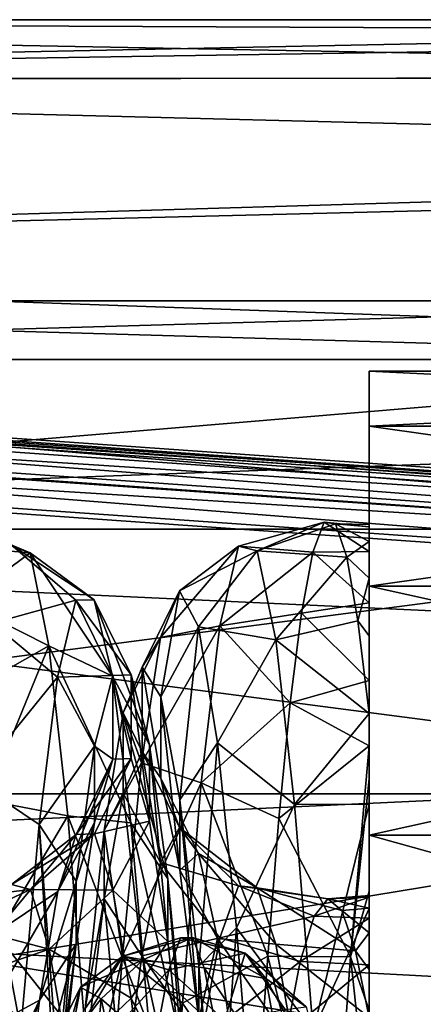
# Model space of a CAD drawing. Header units: metres. Extents: x -40 to 104, y -17 to 17.
# Tile 100 of 115: x 44.19 to 47.06, y 3.5 to 10.5. Entities that reach past the tile are written whole.
import ezdxf

# ---------------------------------------------------------------- set-up
doc = ezdxf.new("R2010")
doc.units = ezdxf.units.M
doc.layers.add('solid_122529', color=7, linetype='CONTINUOUS')

msp = doc.modelspace()

# ---------------------------------------------------------------- linework, layer by layer
at = {"layer": 'solid_122529'}
for points in [[(56.07732, 10.090446, 565.096741), (34.599998, 10.074677, 565.041809), (34.599998, 10.5, 568)], [(55.36795, 10.5, 568), (34.599998, 10.5, 568), (34.599998, 10.074677, 570.958191)], [(55.534248, 10.403987, 566.581543), (34.599998, 10.5, 568), (55.36795, 10.5, 568)], [(55.534248, 10.403987, 566.581543), (56.07732, 10.090446, 565.096741), (34.599998, 10.5, 568)], [(55.535011, 10.403546, 569.421631), (55.36795, 10.5, 568), (34.599998, 10.074677, 570.958191)], [(56.079906, 10.088951, 570.908447), (55.535011, 10.403546, 569.421631), (34.599998, 10.074677, 570.958191)], [(56.07732, 10.090446, 565.096741), (57.099998, 9.5, 563.527893), (34.599998, 10.074677, 565.041809)], [(57.099998, 9.5, 572.472107), (56.079906, 10.088951, 570.908447), (34.599998, 10.074677, 570.958191)], [(57.099998, 9.5, 563.527893), (34.599998, 8.833162, 562.323242), (34.599998, 10.074677, 565.041809)], [(57.099998, 9.5, 572.472107), (34.599998, 10.074677, 570.958191), (34.599998, 8.833162, 573.676758)], [(57.099998, 9.5, 563.527893), (61.599998, 7.875339, 561.055298), (34.599998, 8.833162, 562.323242)], [(61.599998, 9.5, 572.472107), (57.099998, 9.5, 572.472107), (34.599998, 8.833162, 573.676758)], [(61.599998, 7.875339, 574.944702), (61.599998, 9.5, 572.472107), (34.599998, 8.833162, 573.676758)], [(20.597013, 9.081103, 585.17804), (53.972324, 6.803407, 588.43457), (20.627794, 9.147927, 584.929932)], [(26.515778, 8.76333, 581.526733), (20.627794, 9.147927, 584.929932), (53.972324, 6.803407, 588.43457)], [(53.941547, 6.736583, 588.682678), (20.597013, 9.081103, 585.17804), (20.565187, 8.898537, 585.358704)], [(53.941547, 6.736583, 588.682678), (53.972324, 6.803407, 588.43457), (20.597013, 9.081103, 585.17804)], [(53.909721, 6.554016, 588.863403), (20.565187, 8.898537, 585.358704), (20.562605, 8.878168, 585.36969)], [(53.909721, 6.554016, 588.863403), (53.941547, 6.736583, 588.682678), (20.565187, 8.898537, 585.358704)], [(53.909721, 6.554016, 588.863403), (20.562605, 8.878168, 585.36969), (20.541, 8.649134, 585.423523)], [(61.599998, 7.875339, 561.055298), (34.599998, 6.876038, 560.064636), (34.599998, 8.833162, 562.323242)], [(61.599998, 7.875339, 574.944702), (34.599998, 8.833162, 573.676758), (34.599998, 6.876038, 575.935364)], [(26.515778, 8.76333, 581.526733), (53.972324, 6.803407, 588.43457), (54.390438, 6.803407, 584.456482)], [(54.411926, 6.736583, 584.207336), (26.515778, 8.76333, 581.526733), (54.390438, 6.803407, 584.456482)], [(26.537249, 8.696631, 581.277832), (26.515778, 8.76333, 581.526733), (54.411926, 6.736583, 584.207336)], [(26.537249, 8.696631, 581.277832), (54.411926, 6.736583, 584.207336), (54.418358, 6.554016, 584.023987)], [(26.543695, 8.51393, 581.094238), (26.537249, 8.696631, 581.277832), (54.418358, 6.554016, 584.023987)], [(53.885139, -6.304641, 588.928162), (20.541, 8.649134, 585.423523), (20.541002, -8.649134, 585.423523)], [(53.885139, -6.304641, 588.928162), (53.885139, 6.304641, 588.928162), (20.541, 8.649134, 585.423523)], [(53.909721, 6.554016, 588.863403), (20.541, 8.649134, 585.423523), (53.885139, 6.304641, 588.928162)], [(26.543695, 8.51393, 581.094238), (54.407833, 6.304637, 583.955566), (26.533504, 8.264537, 581.025818)], [(26.543695, 8.51393, 581.094238), (54.418358, 6.554016, 584.023987), (54.407833, 6.304637, 583.955566)], [(51.099998, 8.083819, 570.627075), (36.700001, 8.083981, 570.626648), (36.700001, 8.5, 568)], [(51.099998, 8.5, 568), (51.099998, 8.083819, 570.627075), (36.700001, 8.5, 568)], [(36.700001, 8.083981, 565.373352), (51.099998, 8.5, 568), (36.700001, 8.5, 568)], [(36.700001, 8.083981, 565.373352), (51.099998, 8.083819, 565.372925), (51.099998, 8.5, 568)], [(26.533504, -8.264537, 581.025818), (26.533504, 8.264537, 581.025818), (54.407833, 6.304637, 583.955566)], [(51.099998, 6.876234, 572.996643), (36.700001, 6.876645, 572.996155), (36.700001, 8.083981, 570.626648)], [(51.099998, 8.083819, 570.627075), (51.099998, 6.876234, 572.996643), (36.700001, 8.083981, 570.626648)], [(36.700001, 8.083981, 565.373352), (36.700001, 6.876645, 563.003845), (51.099998, 8.083819, 565.372925)], [(36.700001, 6.876645, 563.003845), (51.099998, 6.876234, 563.003357), (51.099998, 8.083819, 565.372925)], [(46.679871, 7.608501, 570.471924), (46.679871, 7.999966, 568), (46.679871, 7.608501, 565.528076)], [(54.679871, 7.608501, 565.528076), (46.679871, 7.608501, 565.528076), (46.679871, 7.999966, 568)], [(54.679871, 7.999966, 568), (46.679871, 7.999966, 568), (46.679871, 7.608501, 570.471924)], [(54.679871, 7.999966, 568), (54.679871, 7.608501, 565.528076), (46.679871, 7.999966, 568)], [(54.679871, 7.608501, 570.471924), (54.679871, 7.999966, 568), (46.679871, 7.608501, 570.471924)], [(61.599998, 7.875339, 561.055298), (61.599998, 5.625468, 559.134094), (34.599998, 6.876038, 560.064636)], [(61.599998, 5.625469, 576.865906), (61.599998, 7.875339, 574.944702), (34.599998, 6.876038, 575.935364)], [(46.679871, 7.608501, 570.471924), (46.679871, 7.608501, 565.528076), (46.679871, 6.472044, 563.297607)], [(54.679871, 6.472044, 563.297607), (46.679871, 6.472044, 563.297607), (46.679871, 7.608501, 565.528076)], [(46.679871, 6.472044, 572.702393), (46.679871, 7.608501, 570.471924), (46.679871, 6.472044, 563.297607)], [(54.679871, 7.608501, 565.528076), (54.679871, 6.472044, 563.297607), (46.679871, 7.608501, 565.528076)], [(54.679871, 7.608501, 570.471924), (46.679871, 7.608501, 570.471924), (46.679871, 6.472044, 572.702393)], [(54.679871, 6.472044, 572.702393), (54.679871, 7.608501, 570.471924), (46.679871, 6.472044, 572.702393)], [(44.268578, 6.709414, 569.20752), (43.63113, 6.939402, 568.383667), (43.711361, 6.75733, 569.625122)], [(44.268578, 6.709414, 569.20752), (44.134605, 6.765017, 567.158081), (43.63113, 6.939402, 568.383667)], [(61.599998, 5.625468, 559.134094), (34.599998, 4.361857, 558.448853), (34.599998, 6.876038, 560.064636)], [(61.599998, 5.625469, 576.865906), (34.599998, 6.876038, 575.935364), (34.599998, 4.361857, 577.551147)], [(51.099998, 4.995677, 574.876892), (36.700001, 4.996175, 574.876648), (36.700001, 6.876645, 572.996155)], [(51.099998, 6.876234, 572.996643), (51.099998, 4.995677, 574.876892), (36.700001, 6.876645, 572.996155)], [(36.700001, 6.876645, 563.003845), (36.700001, 4.996175, 561.123352), (51.099998, 6.876234, 563.003357)], [(36.700001, 4.996175, 561.123352), (51.099998, 4.995677, 561.123108), (51.099998, 6.876234, 563.003357)], [(45.750362, 6.755713, 567.096191), (46.358948, 6.927018, 567.435242), (46.278721, 6.712592, 566.198975)], [(45.883125, 6.722025, 569.127319), (46.358948, 6.927018, 567.435242), (45.750362, 6.755713, 567.096191)], [(45.883125, 6.722025, 569.127319), (46.439178, 6.915669, 568.689941), (46.358948, 6.927018, 567.435242)], [(45.883125, 6.722025, 569.127319), (46.519409, 6.678915, 569.922119), (46.439178, 6.915669, 568.689941)], [(46.679871, 6.717909, 566.457275), (46.278721, 6.712592, 566.198975), (46.358948, 6.927018, 567.435242)], [(46.679871, 6.892486, 567.487915), (46.358948, 6.927018, 567.435242), (46.439178, 6.915669, 568.689941)], [(46.679871, 6.892486, 567.487915), (46.679871, 6.717909, 566.457275), (46.358948, 6.927018, 567.435242)], [(46.679871, 6.788997, 569.420593), (46.439178, 6.915669, 568.689941), (46.519409, 6.678915, 569.922119)], [(46.679871, 6.909431, 568.470032), (46.679871, 6.892486, 567.487915), (46.439178, 6.915669, 568.689941)], [(46.679871, 6.788997, 569.420593), (46.679871, 6.909431, 568.470032), (46.439178, 6.915669, 568.689941)], [(46.679871, 4.272389, 568.189758), (46.679871, 6.892486, 567.487915), (46.679871, 6.909431, 568.470032)], [(46.679871, 4.181982, 568.836365), (46.679871, 6.909431, 568.470032), (46.679871, 6.788997, 569.420593)], [(46.679871, 4.272389, 568.189758), (46.679871, 6.909431, 568.470032), (46.679871, 4.181982, 568.836365)], [(46.679871, 4.110057, 566.677856), (46.679871, 6.717909, 566.457275), (46.679871, 6.892486, 567.487915)], [(46.679871, 4.261262, 567.473999), (46.679871, 6.892486, 567.487915), (46.679871, 4.272389, 568.189758)], [(46.679871, 4.110057, 566.677856), (46.679871, 6.892486, 567.487915), (46.679871, 4.261262, 567.473999)], [(44.268578, 6.709414, 569.20752), (43.711361, 6.75733, 569.625122), (43.791592, 6.355013, 570.813599)], [(44.594299, 6.372595, 567.048218), (44.000629, 6.208772, 565.184753), (44.134605, 6.765017, 567.158081)], [(44.724655, 6.375225, 568.934021), (44.134605, 6.765017, 567.158081), (44.268578, 6.709414, 569.20752)], [(44.724655, 6.375225, 568.934021), (44.594299, 6.372595, 567.048218), (44.134605, 6.765017, 567.158081)], [(45.750362, 6.755713, 567.096191), (45.196236, 6.107368, 565.954163), (45.3311, 6.439708, 567.875427)], [(45.750362, 6.755713, 567.096191), (45.617599, 6.189314, 565.145386), (45.196236, 6.107368, 565.954163)], [(45.883125, 6.722025, 569.127319), (45.750362, 6.755713, 567.096191), (45.3311, 6.439708, 567.875427)], [(45.883125, 6.722025, 569.127319), (45.3311, 6.439708, 567.875427), (45.465961, 6.181917, 569.808105)], [(46.015884, 6.091241, 571.058289), (45.883125, 6.722025, 569.127319), (45.465961, 6.181917, 569.808105)], [(45.750362, 6.755713, 567.096191), (46.278721, 6.712592, 566.198975), (45.617599, 6.189314, 565.145386)], [(46.015884, 6.091241, 571.058289), (46.519409, 6.678915, 569.922119), (45.883125, 6.722025, 569.127319)], [(46.679871, 6.529483, 570.362366), (46.679871, 6.788997, 569.420593), (46.519409, 6.678915, 569.922119)], [(46.679871, 4.006073, 569.438965), (46.679871, 6.788997, 569.420593), (46.679871, 6.529483, 570.362366)], [(46.679871, 4.181982, 568.836365), (46.679871, 6.788997, 569.420593), (46.679871, 4.006073, 569.438965)], [(44.40255, 6.046992, 571.147705), (44.268578, 6.709414, 569.20752), (43.791592, 6.355013, 570.813599)], [(44.855015, 5.831746, 570.739807), (44.268578, 6.709414, 569.20752), (44.40255, 6.046992, 571.147705)], [(44.855015, 5.831746, 570.739807), (44.724655, 6.375225, 568.934021), (44.268578, 6.709414, 569.20752)], [(45.617599, 6.189314, 565.145386), (46.278721, 6.712592, 566.198975), (46.19849, 6.279379, 565.021423)], [(46.015884, 6.091241, 571.058289), (46.59964, 6.224471, 571.091675), (46.519409, 6.678915, 569.922119)], [(46.679871, 6.354287, 565.392761), (46.19849, 6.279379, 565.021423), (46.278721, 6.712592, 566.198975)], [(46.679871, 6.717909, 566.457275), (46.679871, 6.354287, 565.392761), (46.278721, 6.712592, 566.198975)], [(46.679871, 6.529483, 570.362366), (46.519409, 6.678915, 569.922119), (46.59964, 6.224471, 571.091675)], [(46.679871, 3.779055, 565.84314), (46.679871, 6.354287, 565.392761), (46.679871, 6.717909, 566.457275)], [(46.679871, 4.110057, 566.677856), (46.679871, 3.779055, 565.84314), (46.679871, 6.717909, 566.457275)], [(46.679871, 6.118959, 571.292114), (46.679871, 6.529483, 570.362366), (46.59964, 6.224471, 571.091675)], [(46.679871, 3.404373, 570.544128), (46.679871, 6.529483, 570.362366), (46.679871, 6.118959, 571.292114)], [(46.679871, 3.745405, 570.012146), (46.679871, 6.529483, 570.362366), (46.679871, 3.404373, 570.544128)], [(46.679871, 4.006073, 569.438965), (46.679871, 6.529483, 570.362366), (46.679871, 3.745405, 570.012146)], [(46.679871, 6.472044, 572.702393), (46.679871, 6.472044, 563.297607), (46.679871, 4.702182, 561.527832)], [(54.679871, 4.702182, 561.527832), (46.679871, 4.702182, 561.527832), (46.679871, 6.472044, 563.297607)], [(46.679871, 4.702182, 574.472168), (46.679871, 6.472044, 572.702393), (46.679871, 4.702182, 561.527832)], [(54.679871, 6.472044, 563.297607), (54.679871, 4.702182, 561.527832), (46.679871, 6.472044, 563.297607)], [(54.679871, 6.472044, 572.702393), (46.679871, 6.472044, 572.702393), (46.679871, 4.702182, 574.472168)], [(54.679871, 4.702182, 574.472168), (54.679871, 6.472044, 572.702393), (46.679871, 4.702182, 574.472168)], [(44.594299, 6.372595, 567.048218), (44.463943, 5.824081, 565.243896), (44.000629, 6.208772, 565.184753)], [(44.856159, 5.83698, 567.124756), (44.463943, 5.824081, 565.243896), (44.594299, 6.372595, 567.048218)], [(44.986431, 5.840544, 568.851135), (44.594299, 6.372595, 567.048218), (44.724655, 6.375225, 568.934021)], [(44.986431, 5.840544, 568.851135), (44.856159, 5.83698, 567.124756), (44.594299, 6.372595, 567.048218)], [(45.116703, 5.344448, 570.504639), (44.724655, 6.375225, 568.934021), (44.855015, 5.831746, 570.739807)], [(45.116703, 5.344448, 570.504639), (44.986431, 5.840544, 568.851135), (44.724655, 6.375225, 568.934021)], [(45.3311, 6.439708, 567.875427), (45.0644, 5.896179, 567.808716), (45.19902, 5.684112, 569.578735)], [(45.3311, 6.439708, 567.875427), (45.196236, 6.107368, 565.954163), (45.0644, 5.896179, 567.808716)], [(45.465961, 6.181917, 569.808105), (45.3311, 6.439708, 567.875427), (45.19902, 5.684112, 569.578735)], [(26.533504, -8.264537, 581.025818), (54.407833, 6.304637, 583.955566), (54.407833, -6.304637, 583.955566)], [(44.40255, 6.046992, 571.147705), (43.791592, 6.355013, 570.813599), (43.871819, 5.745565, 571.910339)], [(46.679871, 6.354287, 565.392761), (46.679871, 5.801835, 564.378174), (46.19849, 6.279379, 565.021423)], [(46.679871, 2.696485, 564.471252), (46.679871, 5.801835, 564.378174), (46.679871, 6.354287, 565.392761)], [(46.679871, 3.284091, 565.080811), (46.679871, 6.354287, 565.392761), (46.679871, 3.414261, 565.249939)], [(46.679871, 3.779055, 565.84314), (46.679871, 3.414261, 565.249939), (46.679871, 6.354287, 565.392761)], [(46.679871, 2.696485, 564.471252), (46.679871, 6.354287, 565.392761), (46.679871, 3.284091, 565.080811)], [(45.617599, 6.189314, 565.145386), (46.19849, 6.279379, 565.021423), (46.118259, 5.6415, 563.940918)], [(46.679871, 5.801835, 564.378174), (46.118259, 5.6415, 563.940918), (46.19849, 6.279379, 565.021423)], [(44.463943, 5.824081, 565.243896), (43.866657, 5.090987, 563.466125), (44.000629, 6.208772, 565.184753)], [(45.617599, 6.189314, 565.145386), (45.061371, 5.215353, 564.220398), (45.196236, 6.107368, 565.954163)], [(45.617599, 6.189314, 565.145386), (45.48484, 5.073138, 563.44812), (45.061371, 5.215353, 564.220398)], [(45.465961, 6.181917, 569.808105), (45.19902, 5.684112, 569.578735), (45.333641, 4.953009, 571.20459)], [(45.600826, 5.35762, 571.575073), (45.465961, 6.181917, 569.808105), (45.333641, 4.953009, 571.20459)], [(46.015884, 6.091241, 571.058289), (45.465961, 6.181917, 569.808105), (45.600826, 5.35762, 571.575073)], [(45.617599, 6.189314, 565.145386), (46.118259, 5.6415, 563.940918), (45.48484, 5.073138, 563.44812)], [(46.015884, 6.091241, 571.058289), (46.679871, 5.567152, 572.160461), (46.59964, 6.224471, 571.091675)], [(46.679871, 6.118959, 571.292114), (46.59964, 6.224471, 571.091675), (46.679871, 5.567152, 572.160461)], [(45.196236, 6.107368, 565.954163), (44.929779, 5.569847, 566.056213), (45.0644, 5.896179, 567.808716)], [(45.196236, 6.107368, 565.954163), (45.061371, 5.215353, 564.220398), (44.929779, 5.569847, 566.056213)], [(46.679871, 2.596516, 571.371643), (46.679871, 6.118959, 571.292114), (46.679871, 5.567152, 572.160461)], [(46.679871, 3.02769, 570.984558), (46.679871, 3.404373, 570.544128), (46.679871, 6.118959, 571.292114)], [(46.679871, 3.02769, 570.984558), (46.679871, 6.118959, 571.292114), (46.679871, 2.596516, 571.371643)], [(44.40255, 6.046992, 571.147705), (43.871819, 5.745565, 571.910339), (43.952049, 4.948849, 572.8797)], [(44.536522, 4.837663, 572.803284), (44.40255, 6.046992, 571.147705), (43.952049, 4.948849, 572.8797)], [(44.985371, 4.788713, 572.310913), (44.40255, 6.046992, 571.147705), (44.536522, 4.837663, 572.803284)], [(44.985371, 4.788713, 572.310913), (44.855015, 5.831746, 570.739807), (44.40255, 6.046992, 571.147705)], [(46.148647, 4.919391, 572.717651), (46.015884, 6.091241, 571.058289), (45.600826, 5.35762, 571.575073)], [(46.148647, 4.919391, 572.717651), (46.679871, 5.567152, 572.160461), (46.015884, 6.091241, 571.058289)], [(45.0644, 5.896179, 567.808716), (44.929779, 5.569847, 566.056213), (45.064579, 5.29479, 567.822449)], [(45.0644, 5.896179, 567.808716), (45.064579, 5.29479, 567.822449), (45.199181, 5.106156, 569.411926)], [(45.19902, 5.684112, 569.578735), (45.0644, 5.896179, 567.808716), (45.199181, 5.106156, 569.411926)], [(44.463943, 5.824081, 565.243896), (44.333588, 4.77667, 563.67572), (43.866657, 5.090987, 563.466125)], [(44.725883, 5.33406, 565.473328), (44.333588, 4.77667, 563.67572), (44.463943, 5.824081, 565.243896)], [(44.856159, 5.83698, 567.124756), (44.725883, 5.33406, 565.473328), (44.463943, 5.824081, 565.243896)], [(44.856701, 5.241896, 567.212524), (44.725883, 5.33406, 565.473328), (44.856159, 5.83698, 567.124756)], [(45.246975, 4.391133, 571.943909), (44.855015, 5.831746, 570.739807), (44.985371, 4.788713, 572.310913)], [(45.246975, 4.391133, 571.943909), (45.116703, 5.344448, 570.504639), (44.855015, 5.831746, 570.739807)], [(44.986931, 5.245604, 568.76239), (44.856159, 5.83698, 567.124756), (44.986431, 5.840544, 568.851135)], [(44.986931, 5.245604, 568.76239), (44.856701, 5.241896, 567.212524), (44.856159, 5.83698, 567.124756)], [(45.117165, 4.800831, 570.247131), (44.986431, 5.840544, 568.851135), (45.116703, 5.344448, 570.504639)], [(45.117165, 4.800831, 570.247131), (44.986931, 5.245604, 568.76239), (44.986431, 5.840544, 568.851135)], [(46.679871, 5.801835, 564.378174), (46.679871, 5.336331, 563.757446), (46.118259, 5.6415, 563.940918)], [(46.679871, 2.074622, 564.018127), (46.679871, 5.336331, 563.757446), (46.679871, 5.801835, 564.378174)], [(46.679871, 2.074622, 564.018127), (46.679871, 5.801835, 564.378174), (46.679871, 2.696485, 564.471252)], [(45.19902, 5.684112, 569.578735), (45.199181, 5.106156, 569.411926), (45.333782, 4.451403, 570.872498)], [(45.333641, 4.953009, 571.20459), (45.19902, 5.684112, 569.578735), (45.333782, 4.451403, 570.872498)], [(61.599998, 2.929008, 578.083191), (61.599998, 5.625469, 576.865906), (34.599998, 4.361857, 577.551147)], [(61.599998, 5.625468, 559.134094), (61.599998, 2.929007, 557.916809), (34.599998, 4.361857, 558.448853)], [(45.48484, 5.073138, 563.44812), (46.118259, 5.6415, 563.940918), (46.038029, 4.819746, 562.992737)], [(46.679871, 5.336331, 563.757446), (46.038029, 4.819746, 562.992737), (46.118259, 5.6415, 563.940918)], [(44.929779, 5.569847, 566.056213), (44.795158, 4.734913, 564.481201), (44.929981, 5.000084, 566.249146)], [(45.061371, 5.215353, 564.220398), (44.795158, 4.734913, 564.481201), (44.929779, 5.569847, 566.056213)], [(44.929779, 5.569847, 566.056213), (44.929981, 5.000084, 566.249146), (45.064579, 5.29479, 567.822449)], [(46.679871, 4.921695, 572.904907), (46.679871, 5.567152, 572.160461), (46.148647, 4.919391, 572.717651)], [(46.679871, 1.597499, 571.962402), (46.679871, 5.567152, 572.160461), (46.679871, 1.024422, 572.161255)], [(46.679871, 4.921695, 572.904907), (46.679871, 1.024422, 572.161255), (46.679871, 5.567152, 572.160461)], [(46.679871, 2.119651, 571.69812), (46.679871, 5.567152, 572.160461), (46.679871, 1.597499, 571.962402)], [(46.679871, 2.596516, 571.371643), (46.679871, 5.567152, 572.160461), (46.679871, 2.119651, 571.69812)], [(44.725883, 5.33406, 565.473328), (44.595612, 4.37481, 564.038025), (44.333588, 4.77667, 563.67572)], [(44.726471, 4.790027, 565.729919), (44.595612, 4.37481, 564.038025), (44.725883, 5.33406, 565.473328)], [(44.856701, 5.241896, 567.212524), (44.726471, 4.790027, 565.729919), (44.725883, 5.33406, 565.473328)], [(45.247395, 3.945606, 571.539734), (45.116703, 5.344448, 570.504639), (45.246975, 4.391133, 571.943909)], [(45.247395, 3.945606, 571.539734), (45.117165, 4.800831, 570.247131), (45.116703, 5.344448, 570.504639)], [(45.600826, 5.35762, 571.575073), (45.333641, 4.953009, 571.20459), (45.468262, 3.769631, 572.537781)], [(45.735687, 4.042354, 573.014465), (45.600826, 5.35762, 571.575073), (45.468262, 3.769631, 572.537781)], [(46.148647, 4.919391, 572.717651), (45.600826, 5.35762, 571.575073), (45.735687, 4.042354, 573.014465)], [(46.679871, 5.336331, 563.757446), (46.54612, 3.836195, 562.364563), (46.038029, 4.819746, 562.992737)], [(46.679871, 5.100946, 563.494934), (46.54612, 3.836195, 562.364563), (46.679871, 5.336331, 563.757446)], [(46.679871, 1.457913, 563.700073), (46.679871, 5.100946, 563.494934), (46.679871, 5.336331, 563.757446)], [(46.679871, 1.457913, 563.700073), (46.679871, 5.336331, 563.757446), (46.679871, 2.074622, 564.018127)], [(45.064579, 5.29479, 567.822449), (44.929981, 5.000084, 566.249146), (45.196812, 4.505895, 566.475769)], [(45.064579, 5.29479, 567.822449), (45.196812, 4.505895, 566.475769), (45.331615, 4.755521, 567.893311)], [(45.199181, 5.106156, 569.411926), (45.064579, 5.29479, 567.822449), (45.331615, 4.755521, 567.893311)], [(44.465641, 4.300867, 565.962463), (44.726471, 4.790027, 565.729919), (44.856701, 5.241896, 567.212524)], [(44.595905, 4.706425, 567.293945), (44.465641, 4.300867, 565.962463), (44.856701, 5.241896, 567.212524)], [(44.595905, 4.706425, 567.293945), (44.856701, 5.241896, 567.212524), (44.986931, 5.245604, 568.76239)], [(44.726166, 4.709408, 568.685852), (44.595905, 4.706425, 567.293945), (44.986931, 5.245604, 568.76239)], [(44.726166, 4.709408, 568.685852), (44.986931, 5.245604, 568.76239), (45.117165, 4.800831, 570.247131)], [(45.061371, 5.215353, 564.220398), (44.92651, 3.845407, 562.832947), (44.795158, 4.734913, 564.481201)], [(45.48484, 5.073138, 563.44812), (44.92651, 3.845407, 562.832947), (45.061371, 5.215353, 564.220398)], [(43.866657, 5.090987, 563.466125), (44.203266, 3.32006, 562.478027), (43.943237, 3.448341, 562.264648)], [(44.333588, 4.77667, 563.67572), (44.203266, 3.32006, 562.478027), (43.866657, 5.090987, 563.466125)], [(45.48484, 5.073138, 563.44812), (45.352077, 3.506332, 562.155151), (44.92651, 3.845407, 562.832947)], [(45.199181, 5.106156, 569.411926), (45.331615, 4.755521, 567.893311), (45.466423, 4.569721, 569.320618)], [(45.333782, 4.451403, 570.872498), (45.199181, 5.106156, 569.411926), (45.466423, 4.569721, 569.320618)], [(45.48484, 5.073138, 563.44812), (45.957798, 3.840899, 562.207764), (45.352077, 3.506332, 562.155151)], [(45.48484, 5.073138, 563.44812), (46.038029, 4.819746, 562.992737), (45.957798, 3.840899, 562.207764)], [(46.679871, 4.303121, 562.776245), (46.54612, 3.836195, 562.364563), (46.679871, 5.100946, 563.494934)], [(46.679871, -3.273397, 562.788696), (46.679871, 4.303121, 562.776245), (46.679871, 5.100946, 563.494934)], [(46.679871, -3.53631, 563.038391), (46.679871, 5.100946, 563.494934), (46.679871, -3.643334, 563.153442)], [(46.679871, -0.139679, 563.313782), (46.679871, -3.643334, 563.153442), (46.679871, 5.100946, 563.494934)], [(46.679871, -3.413778, 562.916809), (46.679871, 5.100946, 563.494934), (46.679871, -3.53631, 563.038391)], [(46.679871, -3.273397, 562.788696), (46.679871, 5.100946, 563.494934), (46.679871, -3.413778, 562.916809)], [(46.679871, 0.876293, 563.493652), (46.679871, 5.100946, 563.494934), (46.679871, 1.457913, 563.700073)], [(46.679871, 0.342893, 563.372498), (46.679871, 5.100946, 563.494934), (46.679871, 0.876293, 563.493652)], [(46.679871, -0.139679, 563.313782), (46.679871, 5.100946, 563.494934), (46.679871, 0.342893, 563.372498)], [(51.099998, 2.626309, 576.083923), (36.700001, 2.626644, 576.083984), (36.700001, 4.996175, 574.876648)], [(51.099998, 4.995677, 574.876892), (51.099998, 2.626309, 576.083923), (36.700001, 4.996175, 574.876648)], [(36.700001, 4.996175, 561.123352), (36.700001, 2.626644, 559.916016), (51.099998, 4.995677, 561.123108)], [(36.700001, 2.626644, 559.916016), (51.099998, 2.626309, 559.916077), (51.099998, 4.995677, 561.123108)], [(44.795158, 4.734913, 564.481201), (44.79538, 4.24894, 564.835693), (44.929981, 5.000084, 566.249146)], [(44.929981, 5.000084, 566.249146), (44.79538, 4.24894, 564.835693), (45.062004, 3.843699, 565.197815)], [(44.929981, 5.000084, 566.249146), (45.062004, 3.843699, 565.197815), (45.196812, 4.505895, 566.475769)], [(44.536522, 4.837663, 572.803284), (43.952049, 4.948849, 572.8797), (44.03228, 3.990834, 573.689941)], [(45.333641, 4.953009, 571.20459), (45.333782, 4.451403, 570.872498), (45.468384, 3.390298, 572.070923)], [(45.468262, 3.769631, 572.537781), (45.333641, 4.953009, 571.20459), (45.468384, 3.390298, 572.070923)], [(46.28141, 3.310569, 573.957886), (46.148647, 4.919391, 572.717651), (45.735687, 4.042354, 573.014465)], [(46.679871, 4.921695, 572.904907), (46.148647, 4.919391, 572.717651), (46.28141, 3.310569, 573.957886)], [(46.679871, 4.179575, 573.545288), (46.679871, 4.921695, 572.904907), (46.28141, 3.310569, 573.957886)], [(46.679871, 4.921695, 572.904907), (46.679871, -0.273203, 572.315857), (46.679871, 0.39634, 572.284424)], [(46.679871, 4.921695, 572.904907), (46.679871, -4.981124, 572.479004), (46.679871, -0.273203, 572.315857)], [(46.679871, 4.921695, 572.904907), (46.679871, 0.39634, 572.284424), (46.679871, 1.024422, 572.161255)], [(46.679871, 4.921695, 572.904907), (46.679871, -4.392052, 573.108765), (46.679871, -4.981124, 572.479004)], [(46.679871, 4.179575, 573.545288), (46.679871, -4.392052, 573.108765), (46.679871, 4.921695, 572.904907)], [(44.670498, 3.190801, 574.024353), (44.536522, 4.837663, 572.803284), (44.03228, 3.990834, 573.689941)], [(45.115726, 3.335473, 573.512756), (44.536522, 4.837663, 572.803284), (44.670498, 3.190801, 574.024353)], [(45.115726, 3.335473, 573.512756), (44.985371, 4.788713, 572.310913), (44.536522, 4.837663, 572.803284)], [(44.333588, 4.77667, 563.67572), (44.433689, 3.100501, 562.843201), (44.203266, 3.32006, 562.478027)], [(44.333588, 4.77667, 563.67572), (44.465347, 3.041276, 562.94165), (44.433689, 3.100501, 562.843201)], [(44.595612, 4.37481, 564.038025), (44.465347, 3.041276, 562.94165), (44.333588, 4.77667, 563.67572)], [(44.335381, 3.527424, 564.805298), (44.596241, 3.928628, 564.441406), (44.726471, 4.790027, 565.729919)], [(44.465641, 4.300867, 565.962463), (44.335381, 3.527424, 564.805298), (44.726471, 4.790027, 565.729919)], [(44.726471, 4.790027, 565.729919), (44.596241, 3.928628, 564.441406), (44.595612, 4.37481, 564.038025)], [(44.85643, 4.309562, 570.019043), (44.726166, 4.709408, 568.685852), (45.117165, 4.800831, 570.247131)], [(44.85643, 4.309562, 570.019043), (45.117165, 4.800831, 570.247131), (45.247395, 3.945606, 571.539734)], [(45.377247, 3.062155, 573.045776), (44.985371, 4.788713, 572.310913), (45.115726, 3.335473, 573.512756)], [(45.377247, 3.062155, 573.045776), (45.246975, 4.391133, 571.943909), (44.985371, 4.788713, 572.310913)], [(46.54612, 3.836195, 562.364563), (45.957798, 3.840899, 562.207764), (46.038029, 4.819746, 562.992737)], [(44.003124, 3.991836, 566.187378), (44.465641, 4.300867, 565.962463), (44.595905, 4.706425, 567.293945)], [(44.136974, 4.350094, 567.455017), (44.003124, 3.991836, 566.187378), (44.595905, 4.706425, 567.293945)], [(44.136974, 4.350094, 567.455017), (44.595905, 4.706425, 567.293945), (44.726166, 4.709408, 568.685852)], [(44.270828, 4.31562, 568.771851), (44.136974, 4.350094, 567.455017), (44.726166, 4.709408, 568.685852)], [(44.270828, 4.31562, 568.771851), (44.726166, 4.709408, 568.685852), (44.85643, 4.309562, 570.019043)], [(44.795158, 4.734913, 564.481201), (44.660534, 3.46762, 563.227478), (44.79538, 4.24894, 564.835693)], [(44.92651, 3.845407, 562.832947), (44.660534, 3.46762, 563.227478), (44.795158, 4.734913, 564.481201)], [(45.331615, 4.755521, 567.893311), (45.196812, 4.505895, 566.475769), (45.751095, 4.341428, 567.399292)], [(45.331615, 4.755521, 567.893311), (45.751095, 4.341428, 567.399292), (45.883774, 4.325787, 568.70459)], [(45.466423, 4.569721, 569.320618), (45.331615, 4.755521, 567.893311), (45.883774, 4.325787, 568.70459)], [(46.679871, 4.702182, 574.472168), (46.679871, 4.702182, 561.527832), (46.679871, 2.472296, 560.391602)], [(54.679871, 2.472296, 560.391602), (46.679871, 2.472296, 560.391602), (46.679871, 4.702182, 561.527832)], [(46.679871, 2.472296, 575.608398), (46.679871, 4.702182, 574.472168), (46.679871, 2.472296, 560.391602)], [(54.679871, 4.702182, 561.527832), (54.679871, 2.472296, 560.391602), (46.679871, 4.702182, 561.527832)], [(54.679871, 4.702182, 574.472168), (46.679871, 4.702182, 574.472168), (46.679871, 2.472296, 575.608398)], [(54.679871, 2.472296, 575.608398), (54.679871, 4.702182, 574.472168), (46.679871, 2.472296, 575.608398)], [(45.333782, 4.451403, 570.872498), (45.466423, 4.569721, 569.320618), (45.601227, 3.965507, 570.627014)], [(45.466423, 4.569721, 569.320618), (45.883774, 4.325787, 568.70459), (46.016449, 3.926378, 569.947388)], [(45.601227, 3.965507, 570.627014), (45.466423, 4.569721, 569.320618), (46.016449, 3.926378, 569.947388)], [(45.196812, 4.505895, 566.475769), (45.062004, 3.843699, 565.197815), (45.618416, 3.971915, 566.147217)], [(45.196812, 4.505895, 566.475769), (45.618416, 3.971915, 566.147217), (45.751095, 4.341428, 567.399292)], [(45.468384, 3.390298, 572.070923), (45.333782, 4.451403, 570.872498), (45.601227, 3.965507, 570.627014)], [(61.599998, 2.929007, 557.916809), (34.599998, 1.494306, 557.606873), (34.599998, 4.361857, 558.448853)], [(61.599998, 2.929008, 578.083191), (34.599998, 4.361857, 577.551147), (34.599998, 1.494306, 578.393127)], [(43.640045, 4.237951, 568.319824), (44.136974, 4.350094, 567.455017), (44.270828, 4.31562, 568.771851)], [(44.595612, 4.37481, 564.038025), (44.466019, 2.731364, 563.457153), (44.465347, 3.041276, 562.94165)], [(44.596241, 3.928628, 564.441406), (44.466019, 2.731364, 563.457153), (44.595612, 4.37481, 564.038025)], [(45.377625, 2.753047, 572.529724), (45.246975, 4.391133, 571.943909), (45.377247, 3.062155, 573.045776)], [(45.377625, 2.753047, 572.529724), (45.247395, 3.945606, 571.539734), (45.246975, 4.391133, 571.943909)], [(45.751095, 4.341428, 567.399292), (45.618416, 3.971915, 566.147217), (46.287632, 4.126115, 566.981323)], [(45.751095, 4.341428, 567.399292), (46.287632, 4.126115, 566.981323), (46.385693, 4.249055, 567.9104)], [(45.883774, 4.325787, 568.70459), (45.751095, 4.341428, 567.399292), (46.385693, 4.249055, 567.9104)], [(43.738102, 4.06483, 569.240845), (43.640045, 4.237951, 568.319824), (44.270828, 4.31562, 568.771851)], [(43.738102, 4.06483, 569.240845), (44.270828, 4.31562, 568.771851), (44.404682, 3.891525, 570.018982)], [(43.86927, 3.273188, 565.083374), (44.335381, 3.527424, 564.805298), (44.465641, 4.300867, 565.962463)], [(44.003124, 3.991836, 566.187378), (43.86927, 3.273188, 565.083374), (44.465641, 4.300867, 565.962463)], [(44.404682, 3.891525, 570.018982), (44.270828, 4.31562, 568.771851), (44.85643, 4.309562, 570.019043)], [(44.404682, 3.891525, 570.018982), (44.85643, 4.309562, 570.019043), (44.986691, 3.541087, 571.179565)], [(44.986691, 3.541087, 571.179565), (44.85643, 4.309562, 570.019043), (45.247395, 3.945606, 571.539734)], [(45.883774, 4.325787, 568.70459), (46.385693, 4.249055, 567.9104), (46.483753, 4.165391, 568.843811)], [(45.883774, 4.325787, 568.70459), (46.483753, 4.165391, 568.843811), (46.58181, 3.879192, 569.736206)], [(46.016449, 3.926378, 569.947388), (45.883774, 4.325787, 568.70459), (46.58181, 3.879192, 569.736206)], [(46.679871, 4.272389, 568.189758), (46.679871, 4.181982, 568.836365), (46.385693, 4.249055, 567.9104)], [(46.679871, 4.261262, 567.473999), (46.679871, 4.272389, 568.189758), (46.385693, 4.249055, 567.9104)], [(46.679871, 4.303121, 562.776245), (46.679871, 3.456775, 562.229126), (46.54612, 3.836195, 562.364563)], [(46.679871, -2.721402, 562.371704), (46.679871, 3.456775, 562.229126), (46.679871, 4.303121, 562.776245)], [(46.679871, -3.11274, 562.654358), (46.679871, 4.303121, 562.776245), (46.679871, -3.273397, 562.788696)], [(46.679871, -2.929425, 562.514771), (46.679871, 4.303121, 562.776245), (46.679871, -3.11274, 562.654358)], [(46.679871, -2.721402, 562.371704), (46.679871, 4.303121, 562.776245), (46.679871, -2.929425, 562.514771)], [(44.660534, 3.46762, 563.227478), (44.660778, 3.109927, 563.711121), (44.79538, 4.24894, 564.835693)], [(44.79538, 4.24894, 564.835693), (44.660778, 3.109927, 563.711121), (44.927197, 2.829565, 564.176392)], [(44.79538, 4.24894, 564.835693), (44.927197, 2.829565, 564.176392), (45.062004, 3.843699, 565.197815)], [(46.679871, 4.261262, 567.473999), (46.385693, 4.249055, 567.9104), (46.287632, 4.126115, 566.981323)], [(46.679871, 4.110057, 566.677856), (46.679871, 4.261262, 567.473999), (46.287632, 4.126115, 566.981323)], [(46.679871, 4.181982, 568.836365), (46.483753, 4.165391, 568.843811), (46.385693, 4.249055, 567.9104)], [(46.679871, 3.366779, 574.064819), (46.679871, 4.179575, 573.545288), (46.28141, 3.310569, 573.957886)], [(46.679871, 4.181982, 568.836365), (46.679871, 4.006073, 569.438965), (46.483753, 4.165391, 568.843811)], [(46.679871, 4.006073, 569.438965), (46.58181, 3.879192, 569.736206), (46.483753, 4.165391, 568.843811)], [(46.679871, 4.179575, 573.545288), (46.679871, -3.683415, 573.684082), (46.679871, -4.392052, 573.108765)], [(46.679871, 3.366779, 574.064819), (46.679871, -3.683415, 573.684082), (46.679871, 4.179575, 573.545288)], [(43.836163, 3.694064, 570.101501), (43.738102, 4.06483, 569.240845), (44.404682, 3.891525, 570.018982)], [(45.618416, 3.971915, 566.147217), (46.189575, 3.802549, 566.101807), (46.287632, 4.126115, 566.981323)], [(46.679871, 4.110057, 566.677856), (46.287632, 4.126115, 566.981323), (46.189575, 3.802549, 566.101807)], [(46.679871, 4.110057, 566.677856), (46.189575, 3.802549, 566.101807), (46.679871, 3.779055, 565.84314)], [(45.735687, 4.042354, 573.014465), (45.468262, 3.769631, 572.537781), (45.602886, 2.242036, 573.456604)], [(45.870552, 2.356649, 573.994324), (45.735687, 4.042354, 573.014465), (45.602886, 2.242036, 573.456604)], [(46.28141, 3.310569, 573.957886), (45.735687, 4.042354, 573.014465), (45.870552, 2.356649, 573.994324)], [(46.679871, 4.006073, 569.438965), (46.679871, 3.745405, 570.012146), (46.58181, 3.879192, 569.736206)], [(44.670498, 3.190801, 574.024353), (44.03228, 3.990834, 573.689941), (44.112511, 2.902743, 574.314819)], [(44.596241, 3.928628, 564.441406), (44.205154, 2.452278, 563.921326), (44.433689, 2.670617, 563.558167)], [(44.335381, 3.527424, 564.805298), (44.205154, 2.452278, 563.921326), (44.596241, 3.928628, 564.441406)], [(44.596241, 3.928628, 564.441406), (44.433689, 2.670617, 563.558167), (44.466019, 2.731364, 563.457153)], [(44.926945, 3.840682, 568.737244), (45.338989, 3.969922, 568.489624), (45.422794, 3.974087, 567.54541)], [(45.073013, 3.814209, 567.136169), (44.926945, 3.840682, 568.737244), (45.422794, 3.974087, 567.54541)], [(44.926945, 3.840682, 568.737244), (45.255184, 3.744557, 569.406494), (45.338989, 3.969922, 568.489624)], [(44.986691, 3.541087, 571.179565), (45.247395, 3.945606, 571.539734), (45.377625, 2.753047, 572.529724)], [(45.062004, 3.843699, 565.197815), (45.485737, 3.250029, 565.05957), (45.618416, 3.971915, 566.147217)], [(45.073013, 3.814209, 567.136169), (45.422794, 3.974087, 567.54541), (45.506599, 3.756819, 566.626587)], [(45.798653, 3.861216, 568.367004), (45.338989, 3.969922, 568.489624), (45.255184, 3.744557, 569.406494)], [(45.798653, 3.861216, 568.367004), (45.422794, 3.974087, 567.54541), (45.338989, 3.969922, 568.489624)], [(45.94556, 3.681735, 566.779968), (45.506599, 3.756819, 566.626587), (45.422794, 3.974087, 567.54541)], [(45.94556, 3.681735, 566.779968), (45.422794, 3.974087, 567.54541), (45.798653, 3.861216, 568.367004)], [(45.468384, 3.390298, 572.070923), (45.601227, 3.965507, 570.627014), (45.736034, 2.998202, 571.692871)], [(45.618416, 3.971915, 566.147217), (45.485737, 3.250029, 565.05957), (46.189575, 3.802549, 566.101807)], [(45.601227, 3.965507, 570.627014), (46.016449, 3.926378, 569.947388), (46.149128, 3.178638, 571.017456)], [(45.736034, 2.998202, 571.692871), (45.601227, 3.965507, 570.627014), (46.149128, 3.178638, 571.017456)], [(46.016449, 3.926378, 569.947388), (46.58181, 3.879192, 569.736206), (46.679871, 3.404373, 570.544128)], [(46.149128, 3.178638, 571.017456), (46.016449, 3.926378, 569.947388), (46.679871, 3.404373, 570.544128)], [(43.836163, 3.694064, 570.101501), (44.404682, 3.891525, 570.018982), (44.538532, 3.116097, 571.083862)], [(44.538532, 3.116097, 571.083862), (44.404682, 3.891525, 570.018982), (44.986691, 3.541087, 571.179565)], [(45.798653, 3.861216, 568.367004), (45.255184, 3.744557, 569.406494), (45.651749, 3.38597, 569.891785)], [(45.798653, 3.861216, 568.367004), (45.651749, 3.38597, 569.891785), (46.08194, 3.460635, 568.788635)], [(45.798653, 3.861216, 568.367004), (46.08194, 3.460635, 568.788635), (46.231441, 3.480003, 567.301758)], [(45.94556, 3.681735, 566.779968), (45.798653, 3.861216, 568.367004), (46.231441, 3.480003, 567.301758)], [(46.679871, 3.745405, 570.012146), (46.679871, 3.404373, 570.544128), (46.58181, 3.879192, 569.736206)], [(44.926945, 3.840682, 568.737244), (44.626415, 3.620394, 568.553101), (44.480011, 3.093349, 569.960693)], [(44.926945, 3.840682, 568.737244), (44.480011, 3.093349, 569.960693), (44.78088, 3.223233, 570.214783)], [(45.073013, 3.814209, 567.136169), (44.626415, 3.620394, 568.553101), (44.926945, 3.840682, 568.737244)], [(45.073013, 3.814209, 567.136169), (44.77282, 3.537687, 567.052368), (44.626415, 3.620394, 568.553101)], [(44.92651, 3.845407, 562.832947), (44.791645, 2.12307, 561.919067), (44.660534, 3.46762, 563.227478)], [(45.219078, 3.148253, 565.679871), (44.77282, 3.537687, 567.052368), (45.073013, 3.814209, 567.136169)], [(44.926945, 3.840682, 568.737244), (44.78088, 3.223233, 570.214783), (45.255184, 3.744557, 569.406494)], [(45.352077, 3.506332, 562.155151), (44.791645, 2.12307, 561.919067), (44.92651, 3.845407, 562.832947)], [(45.062004, 3.843699, 565.197815), (44.927197, 2.829565, 564.176392), (45.485737, 3.250029, 565.05957)], [(45.073013, 3.814209, 567.136169), (45.506599, 3.756819, 566.626587), (45.590405, 3.330226, 565.784241)], [(45.219078, 3.148253, 565.679871), (45.073013, 3.814209, 567.136169), (45.590405, 3.330226, 565.784241)], [(45.352077, 3.506332, 562.155151), (45.957798, 3.840899, 562.207764), (45.877571, 2.736864, 561.611572)], [(45.485737, 3.250029, 565.05957), (46.091515, 3.29409, 565.314575), (46.189575, 3.802549, 566.101807)], [(46.412148, 1.987207, 561.478882), (45.877571, 2.736864, 561.611572), (45.957798, 3.840899, 562.207764)], [(46.54612, 3.836195, 562.364563), (46.412148, 1.987207, 561.478882), (45.957798, 3.840899, 562.207764)], [(46.189575, 3.802549, 566.101807), (46.091515, 3.29409, 565.314575), (46.679871, 3.779055, 565.84314)], [(46.679871, 2.606768, 561.845337), (46.412148, 1.987207, 561.478882), (46.54612, 3.836195, 562.364563)], [(46.679871, 3.456775, 562.229126), (46.679871, 2.606768, 561.845337), (46.54612, 3.836195, 562.364563)], [(44.78088, 3.223233, 570.214783), (45.171375, 3.310549, 570.245056), (45.255184, 3.744557, 569.406494)], [(45.651749, 3.38597, 569.891785), (45.255184, 3.744557, 569.406494), (45.171375, 3.310549, 570.245056)], [(45.468262, 3.769631, 572.537781), (45.468384, 3.390298, 572.070923), (45.602985, 2.019707, 572.897644)], [(45.602886, 2.242036, 573.456604), (45.468262, 3.769631, 572.537781), (45.602985, 2.019707, 572.897644)], [(46.092464, 2.877961, 565.39978), (45.590405, 3.330226, 565.784241), (45.506599, 3.756819, 566.626587)], [(46.092464, 2.877961, 565.39978), (45.506599, 3.756819, 566.626587), (45.94556, 3.681735, 566.779968)], [(46.091515, 3.29409, 565.314575), (46.679871, 3.414261, 565.249939), (46.679871, 3.779055, 565.84314)], [(43.934219, 3.143679, 570.860046), (43.836163, 3.694064, 570.101501), (44.538532, 3.116097, 571.083862)], [(45.94556, 3.681735, 566.779968), (46.231441, 3.480003, 567.301758), (46.380939, 2.888586, 565.9375)], [(46.092464, 2.877961, 565.39978), (45.94556, 3.681735, 566.779968), (46.380939, 2.888586, 565.9375)], [(44.626415, 3.620394, 568.553101), (44.559574, 3.26326, 567.50177), (44.414124, 3.190858, 568.845886)], [(44.480011, 3.093349, 569.960693), (44.626415, 3.620394, 568.553101), (44.414124, 3.190858, 568.845886)], [(44.626415, 3.620394, 568.553101), (44.77282, 3.537687, 567.052368), (44.559574, 3.26326, 567.50177)], [(44.335381, 3.527424, 564.805298), (43.735306, 2.259004, 564.242798), (43.943237, 2.322777, 564.136719)], [(43.86927, 3.273188, 565.083374), (43.735306, 2.259004, 564.242798), (44.335381, 3.527424, 564.805298)], [(44.335381, 3.527424, 564.805298), (43.943237, 2.322777, 564.136719), (44.205154, 2.452278, 563.921326)], [(44.538532, 3.116097, 571.083862), (44.986691, 3.541087, 571.179565), (45.116951, 2.469718, 572.068115)], [(44.77282, 3.537687, 567.052368), (44.705025, 2.793084, 566.24054), (44.559574, 3.26326, 567.50177)], [(44.77282, 3.537687, 567.052368), (44.91922, 2.859158, 565.711243), (44.705025, 2.793084, 566.24054)], [(45.219078, 3.148253, 565.679871), (44.91922, 2.859158, 565.711243), (44.77282, 3.537687, 567.052368)], [(45.352077, 3.506332, 562.155151), (45.219315, 1.628069, 561.381409), (44.791645, 2.12307, 561.919067)], [(45.116951, 2.469718, 572.068115), (44.986691, 3.541087, 571.179565), (45.377625, 2.753047, 572.529724)], [(45.352077, 3.506332, 562.155151), (45.877571, 2.736864, 561.611572), (45.219315, 1.628069, 561.381409)]]:
    msp.add_3dface(points, dxfattribs=at)

doc.saveas('drawing.dxf')
